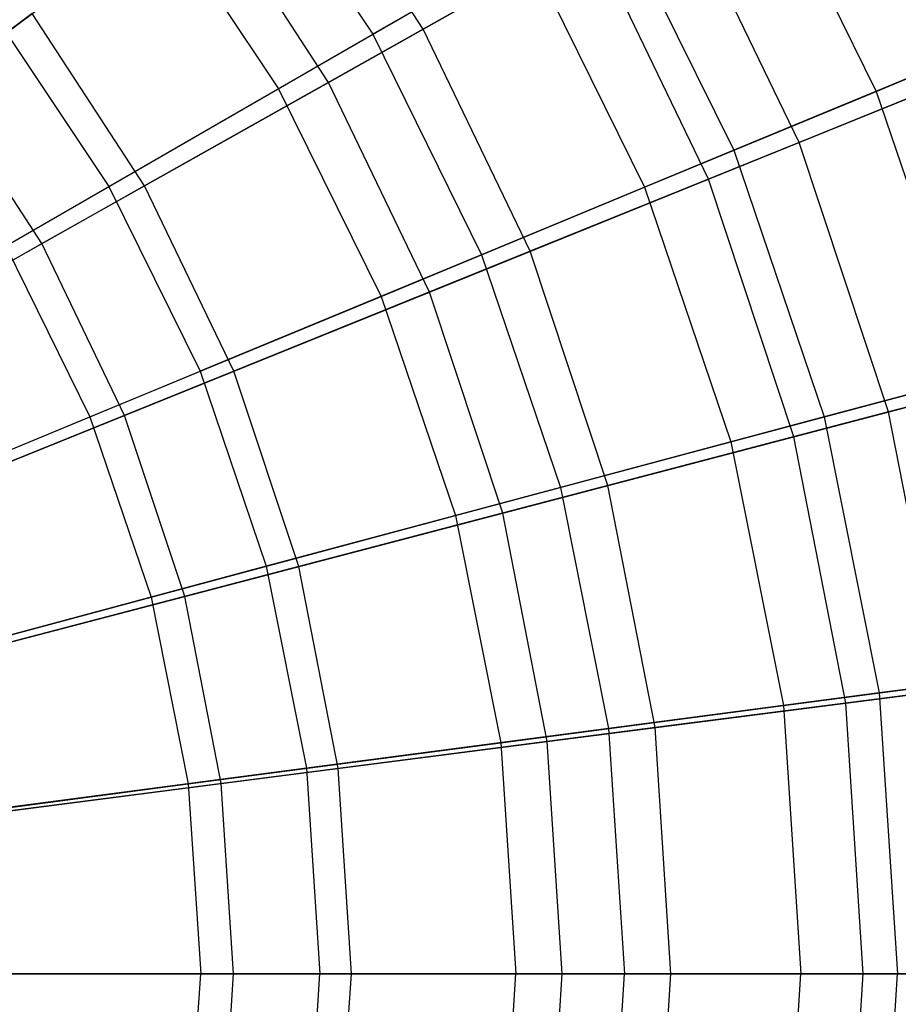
# Model space of a CAD drawing. Extents: x 0.2 to 40.1, y -6.7 to 6.7.
# Tile 30 of 256: x 3.524 to 4.187, y -3.403 to -2.659. Entities that reach past the tile are written whole.
import ezdxf

# ---------------------------------------------------------------- set-up
doc = ezdxf.new("R2010")
doc.units = 0
doc.header["$MEASUREMENT"] = 0
doc.layers.get('0').update_dxf_attribs({"color": 13, "linetype": 'CONTINUOUS'})

# ---------------------------------------------------------------- blocks, each defined once
blk = doc.blocks.new('SNOWBALL_XIV_PM3_STL')
at = {"color": 0}
for p, q in [((3.82845, -2.66603, 9.0091), (3.72681, -2.50989, 9.0091)), ((3.82845, -2.66603, 9.0091), (3.72681, -2.50989, 9.0091)), ((4.06969, -2.50881, 5.74248), (4.17044, -2.7131, 5.74248)), ((4.06969, -2.50881, 5.74248), (4.17044, -2.7131, 5.74248)), ((3.68731, -2.51571, 8.89304), (3.79043, -2.67004, 8.89304)), ((3.68731, -2.51571, 8.89304), (3.79043, -2.67004, 8.89304)), ((3.46209, -2.70745, 5.06949), (3.66102, -2.55898, 5.22432)), ((3.46209, -2.70745, 5.06949), (3.66102, -2.55898, 5.22432)), ((3.75692, -2.70631, 5.22432), (3.66102, -2.55898, 5.22432)), ((3.75692, -2.70631, 5.22432), (3.66102, -2.55898, 5.22432)), ((4.01925, -2.55857, 8.8151), (3.82845, -2.66603, 9.0091)), ((4.01925, -2.55857, 8.8151), (3.82845, -2.66603, 9.0091)), ((4.11226, -2.75171, 8.8151), (4.01925, -2.55857, 8.8151)), ((4.11226, -2.75171, 8.8151), (4.01925, -2.55857, 8.8151)), ((3.62219, -2.56569, 5.32787), (3.71934, -2.71108, 5.32787)), ((3.62219, -2.56569, 5.32787), (3.71934, -2.71108, 5.32787)), ((3.96889, -2.567, 8.6887), (3.79043, -2.67004, 8.89304)), ((3.96889, -2.567, 8.6887), (3.79043, -2.67004, 8.89304)), ((3.96889, -2.567, 8.6887), (4.0629, -2.75764, 8.6887)), ((3.96889, -2.567, 8.6887), (4.0629, -2.75764, 8.6887)), ((3.75692, -2.70631, 5.22432), (3.95488, -2.59482, 5.40864)), ((3.75692, -2.70631, 5.22432), (3.95488, -2.59482, 5.40864)), ((4.04378, -2.77943, 5.40864), (3.95488, -2.59482, 5.40864)), ((4.04378, -2.77943, 5.40864), (3.95488, -2.59482, 5.40864)), ((3.71934, -2.71108, 5.32787), (3.90575, -2.60346, 5.52252)), ((3.71934, -2.71108, 5.32787), (3.90575, -2.60346, 5.52252)), ((3.90575, -2.60346, 5.52252), (3.99554, -2.78554, 5.52252)), ((3.90575, -2.60346, 5.52252), (3.99554, -2.78554, 5.52252)), ((3.53344, -2.6542, 9.17455), (3.32516, -2.80964, 9.3089)), ((3.53344, -2.6542, 9.17455), (3.32516, -2.80964, 9.3089)), ((3.61821, -2.78443, 9.17455), (3.53344, -2.6542, 9.17455)), ((3.61821, -2.78443, 9.17455), (3.53344, -2.6542, 9.17455)), ((4.17044, -2.7131, 5.74248), (4.31862, -2.65172, 5.98433)), ((4.17044, -2.7131, 5.74248), (4.31862, -2.65172, 5.98433)), ((3.50489, -2.65569, 9.0701), (3.5913, -2.785, 9.0701)), ((3.50489, -2.65569, 9.0701), (3.5913, -2.785, 9.0701)), ((3.82845, -2.66603, 9.0091), (3.61821, -2.78443, 9.17455)), ((3.82845, -2.66603, 9.0091), (3.61821, -2.78443, 9.17455)), ((3.90928, -2.83388, 9.0091), (3.82845, -2.66603, 9.0091)), ((3.90928, -2.83388, 9.0091), (3.82845, -2.66603, 9.0091)), ((3.5913, -2.785, 9.0701), (3.79043, -2.67004, 8.89304)), ((3.5913, -2.785, 9.0701), (3.79043, -2.67004, 8.89304)), ((3.79043, -2.67004, 8.89304), (3.87252, -2.8365, 8.89304)), ((3.79043, -2.67004, 8.89304), (3.87252, -2.8365, 8.89304)), ((4.29146, -2.67916, 8.59552), (4.11226, -2.75171, 8.8151)), ((4.29146, -2.67916, 8.59552), (4.11226, -2.75171, 8.8151)), ((4.22825, -2.68915, 8.46025), (4.0629, -2.75764, 8.6887)), ((4.22825, -2.68915, 8.46025), (4.0629, -2.75764, 8.6887)), ((3.54063, -2.82812, 5.06949), (3.75692, -2.70631, 5.22432)), ((3.54063, -2.82812, 5.06949), (3.75692, -2.70631, 5.22432)), ((3.83319, -2.86469, 5.22432), (3.75692, -2.70631, 5.22432)), ((3.83319, -2.86469, 5.22432), (3.75692, -2.70631, 5.22432)), ((4.04378, -2.77943, 5.40864), (4.23163, -2.70338, 5.61964)), ((4.04378, -2.77943, 5.40864), (4.23163, -2.70338, 5.61964)), ((3.54063, -2.82812, 5.06949), (3.46209, -2.70745, 5.06949)), ((3.54063, -2.82812, 5.06949), (3.46209, -2.70745, 5.06949)), ((3.51336, -2.83, 5.16159), (3.71934, -2.71108, 5.32787)), ((3.51336, -2.83, 5.16159), (3.71934, -2.71108, 5.32787)), ((3.71934, -2.71108, 5.32787), (3.79668, -2.86791, 5.32787)), ((3.71934, -2.71108, 5.32787), (3.79668, -2.86791, 5.32787)), ((3.99554, -2.78554, 5.52252), (4.17044, -2.7131, 5.74248)), ((3.99554, -2.78554, 5.52252), (4.17044, -2.7131, 5.74248)), ((4.17044, -2.7131, 5.74248), (4.24365, -2.92879, 5.74248)), ((4.17044, -2.7131, 5.74248), (4.24365, -2.92879, 5.74248)), ((4.0629, -2.75764, 8.6887), (3.87252, -2.8365, 8.89304)), ((4.0629, -2.75764, 8.6887), (3.87252, -2.8365, 8.89304)), ((4.11226, -2.75171, 8.8151), (3.90928, -2.83388, 9.0091)), ((4.11226, -2.75171, 8.8151), (3.90928, -2.83388, 9.0091)), ((4.0629, -2.75764, 8.6887), (4.13122, -2.95892, 8.6887)), ((4.0629, -2.75764, 8.6887), (4.13122, -2.95892, 8.6887)), ((4.17981, -2.95515, 8.8151), (4.11226, -2.75171, 8.8151)), ((4.17981, -2.95515, 8.8151), (4.11226, -2.75171, 8.8151)), ((3.83319, -2.86469, 5.22432), (4.04378, -2.77943, 5.40864)), ((3.83319, -2.86469, 5.22432), (4.04378, -2.77943, 5.40864)), ((4.10834, -2.97389, 5.40864), (4.04378, -2.77943, 5.40864)), ((4.10834, -2.97389, 5.40864), (4.04378, -2.77943, 5.40864)), ((3.3746, -2.91011, 9.2171), (3.5913, -2.785, 9.0701)), ((3.3746, -2.91011, 9.2171), (3.5913, -2.785, 9.0701)), ((3.61821, -2.78443, 9.17455), (3.39177, -2.91196, 9.3089)), ((3.61821, -2.78443, 9.17455), (3.39177, -2.91196, 9.3089)), ((3.5913, -2.785, 9.0701), (3.66009, -2.92449, 9.0701)), ((3.5913, -2.785, 9.0701), (3.66009, -2.92449, 9.0701)), ((3.68563, -2.92443, 9.17455), (3.61821, -2.78443, 9.17455)), ((3.68563, -2.92443, 9.17455), (3.61821, -2.78443, 9.17455)), ((3.79668, -2.86791, 5.32787), (3.99554, -2.78554, 5.52252)), ((3.79668, -2.86791, 5.32787), (3.99554, -2.78554, 5.52252)), ((3.99554, -2.78554, 5.52252), (4.0608, -2.97779, 5.52252)), ((3.99554, -2.78554, 5.52252), (4.0608, -2.97779, 5.52252)), ((3.30933, -2.95839, 4.94654), (3.54063, -2.82812, 5.06949)), ((3.30933, -2.95839, 4.94654), (3.54063, -2.82812, 5.06949)), ((3.51336, -2.83, 5.16159), (3.57694, -2.95893, 5.16159)), ((3.51336, -2.83, 5.16159), (3.57694, -2.95893, 5.16159)), ((3.6031, -2.95784, 5.06949), (3.54063, -2.82812, 5.06949)), ((3.6031, -2.95784, 5.06949), (3.54063, -2.82812, 5.06949)), ((3.87252, -2.8365, 8.89304), (3.66009, -2.92449, 9.0701)), ((3.87252, -2.8365, 8.89304), (3.66009, -2.92449, 9.0701)), ((3.90928, -2.83388, 9.0091), (3.68563, -2.92443, 9.17455)), ((3.90928, -2.83388, 9.0091), (3.68563, -2.92443, 9.17455)), ((3.87252, -2.8365, 8.89304), (3.93218, -3.01225, 8.89304)), ((3.87252, -2.8365, 8.89304), (3.93218, -3.01225, 8.89304)), ((3.96799, -3.0107, 9.0091), (3.90928, -2.83388, 9.0091)), ((3.96799, -3.0107, 9.0091), (3.90928, -2.83388, 9.0091)), ((3.57694, -2.95893, 5.16159), (3.79668, -2.86791, 5.32787)), ((3.57694, -2.95893, 5.16159), (3.79668, -2.86791, 5.32787)), ((3.6031, -2.95784, 5.06949), (3.83319, -2.86469, 5.22432)), ((3.6031, -2.95784, 5.06949), (3.83319, -2.86469, 5.22432)), ((3.79668, -2.86791, 5.32787), (3.85289, -3.0335, 5.32787)), ((3.79668, -2.86791, 5.32787), (3.85289, -3.0335, 5.32787)), ((3.88859, -3.03152, 5.22432), (3.83319, -2.86469, 5.22432)), ((3.88859, -3.03152, 5.22432), (3.83319, -2.86469, 5.22432)), ((4.36681, -2.90612, 8.59552), (4.17981, -2.95515, 8.8151)), ((4.36681, -2.90612, 8.59552), (4.17981, -2.95515, 8.8151)), ((4.3041, -2.9126, 8.46025), (4.13122, -2.95892, 8.6887)), ((4.3041, -2.9126, 8.46025), (4.13122, -2.95892, 8.6887)), ((3.42891, -3.02025, 9.2171), (3.66009, -2.92449, 9.0701)), ((3.42891, -3.02025, 9.2171), (3.66009, -2.92449, 9.0701)), ((3.68563, -2.92443, 9.17455), (3.44474, -3.02196, 9.3089)), ((3.68563, -2.92443, 9.17455), (3.44474, -3.02196, 9.3089)), ((3.66009, -2.92449, 9.0701), (3.71008, -3.07176, 9.0701)), ((3.66009, -2.92449, 9.0701), (3.71008, -3.07176, 9.0701)), ((3.73459, -3.0719, 9.17455), (3.68563, -2.92443, 9.17455)), ((3.73459, -3.0719, 9.17455), (3.68563, -2.92443, 9.17455)), ((4.0608, -2.97779, 5.52252), (4.24365, -2.92879, 5.74248)), ((4.0608, -2.97779, 5.52252), (4.24365, -2.92879, 5.74248)), ((4.10834, -2.97389, 5.40864), (4.30438, -2.92249, 5.61964)), ((4.10834, -2.97389, 5.40864), (4.30438, -2.92249, 5.61964)), ((3.33976, -3.05717, 5.02626), (3.57694, -2.95893, 5.16159)), ((3.33976, -3.05717, 5.02626), (3.57694, -2.95893, 5.16159)), ((3.35704, -3.05746, 4.94654), (3.6031, -2.95784, 5.06949)), ((3.35704, -3.05746, 4.94654), (3.6031, -2.95784, 5.06949)), ((3.57694, -2.95893, 5.16159), (3.62315, -3.09506, 5.16159)), ((3.57694, -2.95893, 5.16159), (3.62315, -3.09506, 5.16159)), ((3.64847, -3.09449, 5.06949), (3.6031, -2.95784, 5.06949)), ((3.64847, -3.09449, 5.06949), (3.6031, -2.95784, 5.06949)), ((4.13122, -2.95892, 8.6887), (3.93218, -3.01225, 8.89304)), ((4.13122, -2.95892, 8.6887), (3.93218, -3.01225, 8.89304)), ((4.17981, -2.95515, 8.8151), (3.96799, -3.0107, 9.0091)), ((4.17981, -2.95515, 8.8151), (3.96799, -3.0107, 9.0091)), ((4.13122, -2.95892, 8.6887), (4.17269, -3.16739, 8.6887)), ((4.13122, -2.95892, 8.6887), (4.17269, -3.16739, 8.6887)), ((4.22079, -3.16557, 8.8151), (4.17981, -2.95515, 8.8151)), ((4.22079, -3.16557, 8.8151), (4.17981, -2.95515, 8.8151)), ((3.88859, -3.03152, 5.22432), (4.10834, -2.97389, 5.40864)), ((3.88859, -3.03152, 5.22432), (4.10834, -2.97389, 5.40864)), ((4.14751, -3.17502, 5.40864), (4.10834, -2.97389, 5.40864)), ((4.14751, -3.17502, 5.40864), (4.10834, -2.97389, 5.40864)), ((3.85289, -3.0335, 5.32787), (4.0608, -2.97779, 5.52252)), ((3.85289, -3.0335, 5.32787), (4.0608, -2.97779, 5.52252)), ((4.0608, -2.97779, 5.52252), (4.10041, -3.17691, 5.52252)), ((4.0608, -2.97779, 5.52252), (4.10041, -3.17691, 5.52252)), ((3.96799, -3.0107, 9.0091), (3.73459, -3.0719, 9.17455)), ((3.96799, -3.0107, 9.0091), (3.73459, -3.0719, 9.17455)), ((4.0036, -3.19357, 9.0091), (3.96799, -3.0107, 9.0091)), ((4.0036, -3.19357, 9.0091), (3.96799, -3.0107, 9.0091)), ((3.93218, -3.01225, 8.89304), (3.71008, -3.07176, 9.0701)), ((3.93218, -3.01225, 8.89304), (3.71008, -3.07176, 9.0701)), ((3.93218, -3.01225, 8.89304), (3.96839, -3.19429, 8.89304)), ((3.93218, -3.01225, 8.89304), (3.96839, -3.19429, 8.89304)), ((3.62315, -3.09506, 5.16159), (3.85289, -3.0335, 5.32787)), ((3.62315, -3.09506, 5.16159), (3.85289, -3.0335, 5.32787)), ((3.64847, -3.09449, 5.06949), (3.88859, -3.03152, 5.22432)), ((3.64847, -3.09449, 5.06949), (3.88859, -3.03152, 5.22432)), ((3.85289, -3.0335, 5.32787), (3.887, -3.205, 5.32787)), ((3.85289, -3.0335, 5.32787), (3.887, -3.205, 5.32787)), ((3.92219, -3.20407, 5.22432), (3.88859, -3.03152, 5.22432)), ((3.92219, -3.20407, 5.22432), (3.88859, -3.03152, 5.22432)), ((3.71008, -3.07176, 9.0701), (3.46839, -3.13653, 9.2171)), ((3.71008, -3.07176, 9.0701), (3.46839, -3.13653, 9.2171)), ((3.73459, -3.0719, 9.17455), (3.48321, -3.13782, 9.3089)), ((3.73459, -3.0719, 9.17455), (3.48321, -3.13782, 9.3089)), ((3.71008, -3.07176, 9.0701), (3.74042, -3.2243, 9.0701)), ((3.71008, -3.07176, 9.0701), (3.74042, -3.2243, 9.0701)), ((3.7643, -3.22443, 9.17455), (3.73459, -3.0719, 9.17455)), ((3.7643, -3.22443, 9.17455), (3.73459, -3.0719, 9.17455)), ((3.37518, -3.1615, 5.02626), (3.62315, -3.09506, 5.16159)), ((3.37518, -3.1615, 5.02626), (3.62315, -3.09506, 5.16159)), ((3.39169, -3.16182, 4.94654), (3.64847, -3.09449, 5.06949)), ((3.39169, -3.16182, 4.94654), (3.64847, -3.09449, 5.06949)), ((3.62315, -3.09506, 5.16159), (3.65119, -3.23605, 5.16159)), ((3.62315, -3.09506, 5.16159), (3.65119, -3.23605, 5.16159)), ((3.676, -3.23581, 5.06949), (3.64847, -3.09449, 5.06949)), ((3.676, -3.23581, 5.06949), (3.64847, -3.09449, 5.06949)), ((4.35014, -3.14403, 8.46025), (4.17269, -3.16739, 8.6887)), ((4.35014, -3.14403, 8.46025), (4.17269, -3.16739, 8.6887)), ((4.10041, -3.17691, 5.52252), (4.28809, -3.1522, 5.74248)), ((4.10041, -3.17691, 5.52252), (4.28809, -3.1522, 5.74248)), ((4.14751, -3.17502, 5.40864), (4.34851, -3.1491, 5.61964)), ((4.14751, -3.17502, 5.40864), (4.34851, -3.1491, 5.61964)), ((4.22079, -3.16557, 8.8151), (4.0036, -3.19357, 9.0091)), ((4.22079, -3.16557, 8.8151), (4.0036, -3.19357, 9.0091)), ((4.17269, -3.16739, 8.6887), (3.96839, -3.19429, 8.89304)), ((4.17269, -3.16739, 8.6887), (3.96839, -3.19429, 8.89304)), ((4.17269, -3.16739, 8.6887), (4.18659, -3.37949, 8.6887)), ((4.17269, -3.16739, 8.6887), (4.18659, -3.37949, 8.6887)), ((3.887, -3.205, 5.32787), (4.10041, -3.17691, 5.52252)), ((3.887, -3.205, 5.32787), (4.10041, -3.17691, 5.52252)), ((3.92219, -3.20407, 5.22432), (4.14751, -3.17502, 5.40864)), ((3.92219, -3.20407, 5.22432), (4.14751, -3.17502, 5.40864)), ((4.10041, -3.17691, 5.52252), (4.11369, -3.37949, 5.52252)), ((4.10041, -3.17691, 5.52252), (4.11369, -3.37949, 5.52252)), ((4.16064, -3.37949, 5.40864), (4.14751, -3.17502, 5.40864)), ((4.16064, -3.37949, 5.40864), (4.14751, -3.17502, 5.40864)), ((3.96839, -3.19429, 8.89304), (3.74042, -3.2243, 9.0701)), ((3.96839, -3.19429, 8.89304), (3.74042, -3.2243, 9.0701)), ((4.0036, -3.19357, 9.0091), (3.7643, -3.22443, 9.17455)), ((4.0036, -3.19357, 9.0091), (3.7643, -3.22443, 9.17455)), ((3.96839, -3.19429, 8.89304), (3.98053, -3.37949, 8.89304)), ((3.96839, -3.19429, 8.89304), (3.98053, -3.37949, 8.89304)), ((4.01554, -3.37949, 9.0091), (4.0036, -3.19357, 9.0091)), ((4.01554, -3.37949, 9.0091), (4.0036, -3.19357, 9.0091)), ((3.676, -3.23581, 5.06949), (3.92219, -3.20407, 5.22432)), ((3.676, -3.23581, 5.06949), (3.92219, -3.20407, 5.22432)), ((3.93345, -3.37949, 5.22432), (3.92219, -3.20407, 5.22432)), ((3.93345, -3.37949, 5.22432), (3.92219, -3.20407, 5.22432)), ((3.65119, -3.23605, 5.16159), (3.887, -3.205, 5.32787)), ((3.65119, -3.23605, 5.16159), (3.887, -3.205, 5.32787)), ((3.887, -3.205, 5.32787), (3.89844, -3.37949, 5.32787)), ((3.887, -3.205, 5.32787), (3.89844, -3.37949, 5.32787)), ((3.74042, -3.2243, 9.0701), (3.49234, -3.25696, 9.2171)), ((3.74042, -3.2243, 9.0701), (3.49234, -3.25696, 9.2171)), ((3.7643, -3.22443, 9.17455), (3.50655, -3.25766, 9.3089)), ((3.7643, -3.22443, 9.17455), (3.50655, -3.25766, 9.3089)), ((3.74042, -3.2243, 9.0701), (3.75059, -3.37949, 9.0701)), ((3.74042, -3.2243, 9.0701), (3.75059, -3.37949, 9.0701)), ((3.77425, -3.37949, 9.17455), (3.7643, -3.22443, 9.17455)), ((3.77425, -3.37949, 9.17455), (3.7643, -3.22443, 9.17455)), ((3.39667, -3.26956, 5.02626), (3.65119, -3.23605, 5.16159)), ((3.39667, -3.26956, 5.02626), (3.65119, -3.23605, 5.16159)), ((3.41271, -3.26976, 4.94654), (3.676, -3.23581, 5.06949)), ((3.41271, -3.26976, 4.94654), (3.676, -3.23581, 5.06949)), ((3.65119, -3.23605, 5.16159), (3.66059, -3.37949, 5.16159)), ((3.65119, -3.23605, 5.16159), (3.66059, -3.37949, 5.16159)), ((3.68522, -3.37949, 5.06949), (3.676, -3.23581, 5.06949)), ((3.68522, -3.37949, 5.06949), (3.676, -3.23581, 5.06949)), ((3.66059, -3.37949, 5.16159), (3.40387, -3.37949, 5.02626)), ((3.66059, -3.37949, 5.16159), (3.40387, -3.37949, 5.02626)), ((3.41976, -3.37949, 4.94654), (3.68522, -3.37949, 5.06949)), ((3.41976, -3.37949, 4.94654), (3.68522, -3.37949, 5.06949)), ((3.50037, -3.37949, 9.2171), (3.75059, -3.37949, 9.0701)), ((3.50037, -3.37949, 9.2171), (3.75059, -3.37949, 9.0701)), ((3.77425, -3.37949, 9.17455), (3.51437, -3.37949, 9.3089)), ((3.77425, -3.37949, 9.17455), (3.51437, -3.37949, 9.3089)), ((3.65119, -3.52294, 5.16159), (3.66059, -3.37949, 5.16159)), ((3.65119, -3.52294, 5.16159), (3.66059, -3.37949, 5.16159)), ((3.89844, -3.37949, 5.32787), (3.66059, -3.37949, 5.16159)), ((3.89844, -3.37949, 5.32787), (3.66059, -3.37949, 5.16159)), ((3.676, -3.52318, 5.06949), (3.68522, -3.37949, 5.06949)), ((3.676, -3.52318, 5.06949), (3.68522, -3.37949, 5.06949)), ((3.68522, -3.37949, 5.06949), (3.93345, -3.37949, 5.22432)), ((3.68522, -3.37949, 5.06949), (3.93345, -3.37949, 5.22432)), ((3.74042, -3.53469, 9.0701), (3.75059, -3.37949, 9.0701)), ((3.74042, -3.53469, 9.0701), (3.75059, -3.37949, 9.0701)), ((3.75059, -3.37949, 9.0701), (3.98053, -3.37949, 8.89304)), ((3.75059, -3.37949, 9.0701), (3.98053, -3.37949, 8.89304)), ((3.7643, -3.53456, 9.17455), (3.77425, -3.37949, 9.17455)), ((3.7643, -3.53456, 9.17455), (3.77425, -3.37949, 9.17455)), ((4.01554, -3.37949, 9.0091), (3.77425, -3.37949, 9.17455)), ((4.01554, -3.37949, 9.0091), (3.77425, -3.37949, 9.17455)), ((3.887, -3.55399, 5.32787), (3.89844, -3.37949, 5.32787)), ((3.887, -3.55399, 5.32787), (3.89844, -3.37949, 5.32787)), ((4.11369, -3.37949, 5.52252), (3.89844, -3.37949, 5.32787)), ((4.11369, -3.37949, 5.52252), (3.89844, -3.37949, 5.32787)), ((3.92219, -3.55492, 5.22432), (3.93345, -3.37949, 5.22432)), ((3.92219, -3.55492, 5.22432), (3.93345, -3.37949, 5.22432)), ((3.93345, -3.37949, 5.22432), (4.16064, -3.37949, 5.40864)), ((3.93345, -3.37949, 5.22432), (4.16064, -3.37949, 5.40864)), ((3.96839, -3.5647, 8.89304), (3.98053, -3.37949, 8.89304)), ((3.96839, -3.5647, 8.89304), (3.98053, -3.37949, 8.89304)), ((3.98053, -3.37949, 8.89304), (4.18659, -3.37949, 8.6887)), ((3.98053, -3.37949, 8.89304), (4.18659, -3.37949, 8.6887)), ((4.0036, -3.56542, 9.0091), (4.01554, -3.37949, 9.0091)), ((4.0036, -3.56542, 9.0091), (4.01554, -3.37949, 9.0091)), ((4.23452, -3.37949, 8.8151), (4.01554, -3.37949, 9.0091)), ((4.23452, -3.37949, 8.8151), (4.01554, -3.37949, 9.0091)), ((4.10041, -3.58208, 5.52252), (4.11369, -3.37949, 5.52252)), ((4.10041, -3.58208, 5.52252), (4.11369, -3.37949, 5.52252)), ((4.30299, -3.37949, 5.74248), (4.11369, -3.37949, 5.52252)), ((4.30299, -3.37949, 5.74248), (4.11369, -3.37949, 5.52252)), ((4.14751, -3.58397, 5.40864), (4.16064, -3.37949, 5.40864)), ((4.14751, -3.58397, 5.40864), (4.16064, -3.37949, 5.40864)), ((4.16064, -3.37949, 5.40864), (4.3633, -3.37949, 5.61964)), ((4.16064, -3.37949, 5.40864), (4.3633, -3.37949, 5.61964)), ((4.17269, -3.5916, 8.6887), (4.18659, -3.37949, 8.6887)), ((4.17269, -3.5916, 8.6887), (4.18659, -3.37949, 8.6887)), ((4.18659, -3.37949, 8.6887), (4.36557, -3.37949, 8.46025)), ((4.18659, -3.37949, 8.6887), (4.36557, -3.37949, 8.46025))]:
    blk.add_line(p, q, dxfattribs=at)
blk = doc.blocks.new('GRUPUJ_1')
at = {"color": 0}
blk.add_blockref('SNOWBALL_XIV_PM3_STL', (-0.20617, 6.65964, -0.51186), dxfattribs=at)

msp = doc.modelspace()

# ---------------------------------------------------------------- block references
at = {"color": 0}
msp.add_blockref('GRUPUJ_1', (0.20617, -6.65964, 0.51186), dxfattribs=at)

doc.saveas('drawing.dxf')
